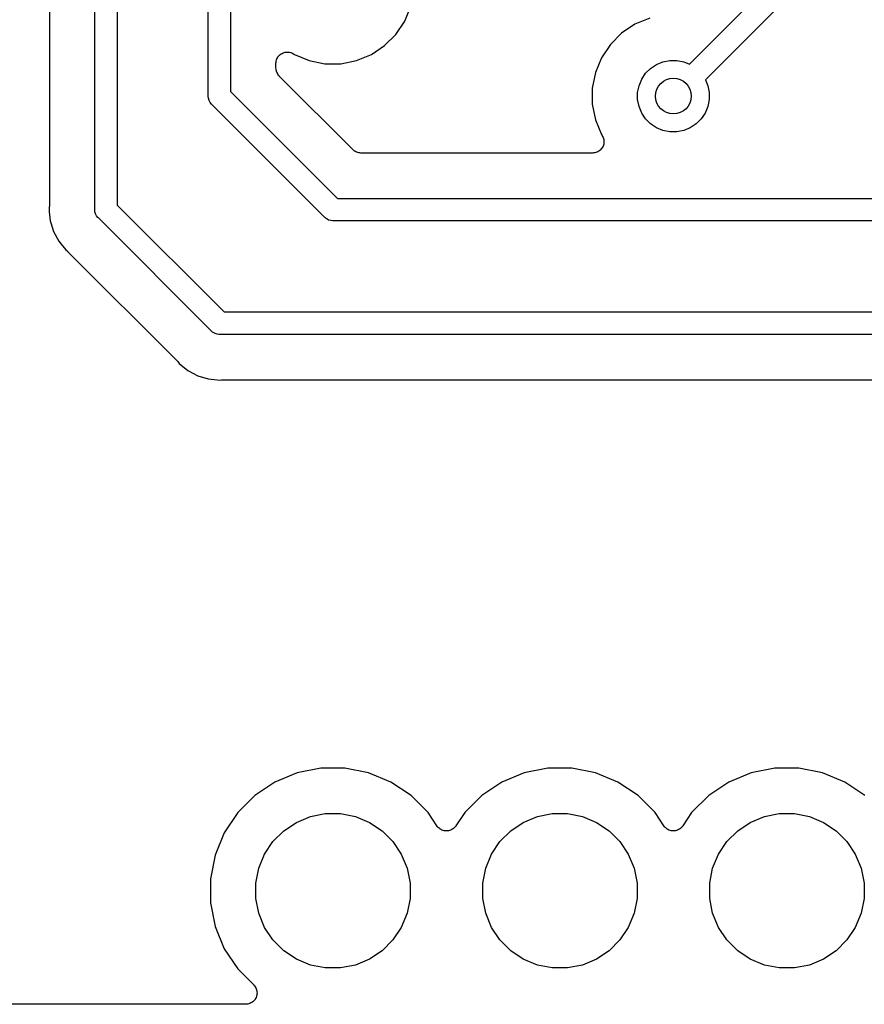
# Model space of a CAD drawing. Extents: x 4.65 to 8.55, y -5.31 to -3.29.
# Tile 18 of 29: x 7.36 to 7.73, y -5.3 to -4.87. Entities that reach past the tile are written whole.
import ezdxf

# ---------------------------------------------------------------- set-up
doc = ezdxf.new("R2010")
doc.units = 0
doc.header["$MEASUREMENT"] = 0
doc.layers.add('BLACK', color=7, linetype='CONTINUOUS')

msp = doc.modelspace()

# ---------------------------------------------------------------- linework, layer by layer
at = {"layer": 'BLACK', "linetype": 'CONTINUOUS'}
for p, q in [((7.39508, -4.94976), (7.39508, -4.76501)), ((7.40492, -4.76501), (7.40492, -4.94796)), ((7.37508, -4.77771), (7.37508, -4.94853)), ((7.65713, -4.88591), (7.69508, -4.84796)), ((7.44508, -4.89976), (7.44508, -4.85024)), ((7.45492, -4.84976), (7.45492, -4.89796)), ((7.70331, -4.85365), (7.66409, -4.89287)), ((7.53168, -4.86693), (7.53437, -4.86043)), ((7.63957, -4.86563), (7.63307, -4.86832)), ((7.52777, -4.87279), (7.53168, -4.86693)), ((7.63307, -4.86832), (7.62721, -4.87223)), ((7.52279, -4.87777), (7.52777, -4.87279)), ((7.62721, -4.87223), (7.62223, -4.87721)), ((7.51693, -4.88168), (7.52279, -4.87777)), ((7.62223, -4.87721), (7.61832, -4.88307)), ((7.47556, -4.8832), (7.47578, -4.88278)), ((7.47578, -4.88278), (7.47579, -4.88278)), ((7.47579, -4.88278), (7.4758, -4.88277)), ((7.4758, -4.88277), (7.4761, -4.8824)), ((7.4761, -4.8824), (7.47641, -4.88203)), ((7.47641, -4.88203), (7.47642, -4.88203)), ((7.47642, -4.88202), (7.47679, -4.88172)), ((7.47642, -4.88203), (7.47642, -4.88202)), ((7.47679, -4.88172), (7.47717, -4.88142)), ((7.47717, -4.88142), (7.47717, -4.88141)), ((7.47717, -4.88141), (7.47718, -4.88141)), ((7.47718, -4.88141), (7.47761, -4.88119)), ((7.47761, -4.88119), (7.47803, -4.88096)), ((7.47803, -4.88096), (7.47804, -4.88096)), ((7.47804, -4.88096), (7.47805, -4.88096)), ((7.47805, -4.88096), (7.4785, -4.88082)), ((7.4785, -4.88082), (7.47896, -4.88068)), ((7.47896, -4.88068), (7.47897, -4.88068)), ((7.47897, -4.88068), (7.47898, -4.88068)), ((7.47898, -4.88068), (7.47946, -4.88064)), ((7.47946, -4.88064), (7.47993, -4.88059)), ((7.47993, -4.88059), (7.47995, -4.88059)), ((7.47995, -4.88059), (7.47996, -4.88059)), ((7.47996, -4.88059), (7.48043, -4.88064)), ((7.48043, -4.88064), (7.48091, -4.88069)), ((7.48091, -4.88069), (7.48092, -4.88069)), ((7.48092, -4.88069), (7.48093, -4.88069)), ((7.48093, -4.88069), (7.48139, -4.88084)), ((7.48139, -4.88084), (7.48184, -4.88097)), ((7.48184, -4.88097), (7.48185, -4.88098)), ((7.48185, -4.88098), (7.48186, -4.88098)), ((7.48186, -4.88098), (7.48228, -4.88121)), ((7.48228, -4.88121), (7.4827, -4.88143)), ((7.4827, -4.88143), (7.48307, -4.88168)), ((7.48307, -4.88168), (7.48957, -4.88437)), ((7.51043, -4.88437), (7.51693, -4.88168)), ((7.47492, -4.88552), (7.47498, -4.88504)), ((7.47492, -4.88554), (7.47492, -4.88552)), ((7.47492, -4.88559), (7.47492, -4.88554)), ((7.47492, -4.88554), (7.47492, -4.88554)), ((7.47492, -4.88554), (7.47492, -4.88554)), ((7.47492, -4.88761), (7.47492, -4.88559)), ((7.47498, -4.88504), (7.47503, -4.88457)), ((7.47503, -4.88455), (7.47518, -4.88409)), ((7.47503, -4.88456), (7.47503, -4.88455)), ((7.47503, -4.88457), (7.47503, -4.88456)), ((7.47518, -4.88409), (7.47532, -4.88364)), ((7.47532, -4.88363), (7.47533, -4.88362)), ((7.47532, -4.88364), (7.47532, -4.88363)), ((7.47533, -4.88362), (7.47556, -4.8832)), ((7.48957, -4.88437), (7.49648, -4.88575)), ((7.49648, -4.88575), (7.50352, -4.88575)), ((7.50352, -4.88575), (7.51043, -4.88437)), ((7.61832, -4.88307), (7.61563, -4.88957)), ((7.63996, -4.88777), (7.64254, -4.88604)), ((7.64254, -4.88604), (7.64541, -4.88486)), ((7.64541, -4.88486), (7.64845, -4.88425)), ((7.64845, -4.88425), (7.65155, -4.88425)), ((7.65155, -4.88425), (7.65459, -4.88486)), ((7.65459, -4.88486), (7.65713, -4.88591)), ((7.47497, -4.88807), (7.47492, -4.88761)), ((7.47501, -4.88853), (7.47497, -4.88807)), ((7.47501, -4.88855), (7.47501, -4.88853)), ((7.47502, -4.88858), (7.47501, -4.88855)), ((7.47515, -4.88902), (7.47502, -4.88858)), ((7.47528, -4.88946), (7.47515, -4.88902)), ((7.47529, -4.88949), (7.47528, -4.88946)), ((7.4753, -4.88951), (7.47529, -4.88949)), ((7.47552, -4.88992), (7.4753, -4.88951)), ((7.47573, -4.89033), (7.47552, -4.88992)), ((7.47574, -4.89035), (7.47573, -4.89033)), ((7.47576, -4.89037), (7.47574, -4.89035)), ((7.47605, -4.89073), (7.47576, -4.89037)), ((7.47634, -4.89109), (7.47605, -4.89073)), ((7.47637, -4.89113), (7.47634, -4.89109)), ((7.47639, -4.89114), (7.47637, -4.89113)), ((7.47637, -4.89113), (7.47637, -4.89113)), ((7.47637, -4.89113), (7.47637, -4.89113)), ((7.50886, -4.92361), (7.47639, -4.89114)), ((7.61563, -4.88957), (7.61425, -4.89648)), ((7.63604, -4.89254), (7.63777, -4.88996)), ((7.63777, -4.88996), (7.63996, -4.88777)), ((7.63425, -4.89845), (7.63486, -4.89541)), ((7.63486, -4.89541), (7.63604, -4.89254)), ((7.66409, -4.89287), (7.66514, -4.89541)), ((7.66514, -4.89541), (7.66575, -4.89845)), ((7.44505, -4.9), (7.44508, -4.89976)), ((7.44508, -4.90024), (7.44505, -4.9)), ((7.44515, -4.90096), (7.44508, -4.90024)), ((7.44508, -4.90024), (7.44508, -4.90024)), ((7.45492, -4.89796), (7.50204, -4.94508)), ((7.61425, -4.89648), (7.61425, -4.90352)), ((7.63425, -4.90155), (7.63425, -4.89845)), ((7.66575, -4.89845), (7.66575, -4.90155)), ((7.44543, -4.90189), (7.44515, -4.90096)), ((7.44589, -4.90275), (7.44543, -4.90189)), ((7.4465, -4.9035), (7.44589, -4.90275)), ((7.44669, -4.90365), (7.4465, -4.9035)), ((7.49635, -4.95331), (7.44669, -4.90365)), ((7.61425, -4.90352), (7.61563, -4.91043)), ((7.63486, -4.90459), (7.63425, -4.90155)), ((7.63604, -4.90746), (7.63486, -4.90459)), ((7.66514, -4.90459), (7.66396, -4.90746)), ((7.66575, -4.90155), (7.66514, -4.90459)), ((7.63777, -4.91004), (7.63604, -4.90746)), ((7.66396, -4.90746), (7.66223, -4.91004)), ((7.61563, -4.91043), (7.61832, -4.91693)), ((7.63996, -4.91223), (7.63777, -4.91004)), ((7.64254, -4.91396), (7.63996, -4.91223)), ((7.66004, -4.91223), (7.65746, -4.91396)), ((7.66223, -4.91004), (7.66004, -4.91223)), ((7.61832, -4.91693), (7.61857, -4.9173)), ((7.61857, -4.9173), (7.61859, -4.91734)), ((7.61859, -4.91734), (7.61859, -4.91734)), ((7.61859, -4.91734), (7.61859, -4.91734)), ((7.61859, -4.91734), (7.6186, -4.91736)), ((7.6186, -4.91736), (7.61882, -4.91778)), ((7.64541, -4.91514), (7.64254, -4.91396)), ((7.64845, -4.91575), (7.64541, -4.91514)), ((7.65155, -4.91575), (7.64845, -4.91575)), ((7.65459, -4.91514), (7.65155, -4.91575)), ((7.65746, -4.91396), (7.65459, -4.91514)), ((7.61901, -4.92204), (7.61878, -4.92246)), ((7.61882, -4.91778), (7.61904, -4.91821)), ((7.61902, -4.92202), (7.61901, -4.92203)), ((7.61901, -4.92203), (7.61901, -4.92204)), ((7.61916, -4.92156), (7.61902, -4.92202)), ((7.61904, -4.91821), (7.61905, -4.91822)), ((7.61905, -4.91822), (7.61905, -4.91823)), ((7.61905, -4.91823), (7.61919, -4.91869)), ((7.6193, -4.92111), (7.61916, -4.92156)), ((7.61919, -4.91869), (7.61932, -4.91914)), ((7.61931, -4.92108), (7.6193, -4.92109)), ((7.6193, -4.92109), (7.6193, -4.92111)), ((7.61936, -4.92061), (7.61931, -4.92108)), ((7.61932, -4.91914), (7.61932, -4.91915)), ((7.61932, -4.91915), (7.61932, -4.91916)), ((7.61932, -4.91916), (7.61937, -4.91964)), ((7.61941, -4.92014), (7.61936, -4.92061)), ((7.61937, -4.91964), (7.61941, -4.92011)), ((7.61941, -4.92011), (7.61941, -4.92012)), ((7.61941, -4.92012), (7.61941, -4.92014)), ((7.50922, -4.92391), (7.50886, -4.92361)), ((7.50957, -4.9242), (7.50922, -4.92391)), ((7.50959, -4.92422), (7.50957, -4.9242)), ((7.50961, -4.92423), (7.50959, -4.92422)), ((7.51002, -4.92445), (7.50961, -4.92423)), ((7.51042, -4.92467), (7.51002, -4.92445)), ((7.51045, -4.92468), (7.51042, -4.92467)), ((7.51047, -4.92469), (7.51045, -4.92468)), ((7.51091, -4.92483), (7.51047, -4.92469)), ((7.51135, -4.92497), (7.51091, -4.92483)), ((7.51138, -4.92497), (7.51135, -4.92497)), ((7.51141, -4.92498), (7.51138, -4.92497)), ((7.51186, -4.92503), (7.51141, -4.92498)), ((7.51232, -4.92508), (7.51186, -4.92503)), ((7.51238, -4.92508), (7.51232, -4.92508)), ((7.51239, -4.92508), (7.51238, -4.92508)), ((7.51238, -4.92508), (7.51238, -4.92508)), ((7.51238, -4.92508), (7.51238, -4.92508)), ((7.61441, -4.92508), (7.51239, -4.92508)), ((7.61488, -4.92503), (7.61441, -4.92508)), ((7.61536, -4.92499), (7.61488, -4.92503)), ((7.61537, -4.92498), (7.61536, -4.92499)), ((7.61538, -4.92498), (7.61537, -4.92498)), ((7.61583, -4.92485), (7.61538, -4.92498)), ((7.61629, -4.92471), (7.61583, -4.92485)), ((7.6163, -4.9247), (7.61629, -4.92471)), ((7.61631, -4.9247), (7.6163, -4.9247)), ((7.61673, -4.92448), (7.61631, -4.9247)), ((7.61716, -4.92426), (7.61673, -4.92448)), ((7.61717, -4.92425), (7.61716, -4.92426)), ((7.61718, -4.92424), (7.61717, -4.92425)), ((7.61754, -4.92394), (7.61718, -4.92424)), ((7.61792, -4.92364), (7.61754, -4.92394)), ((7.61793, -4.92363), (7.61792, -4.92363)), ((7.61792, -4.92363), (7.61792, -4.92364)), ((7.61824, -4.92326), (7.61793, -4.92363)), ((7.61854, -4.92289), (7.61824, -4.92326)), ((7.61855, -4.92288), (7.61854, -4.92289)), ((7.61878, -4.92246), (7.61855, -4.92287)), ((7.61855, -4.92287), (7.61855, -4.92288)), ((7.40492, -4.94796), (7.45204, -4.99508)), ((7.50204, -4.94508), (8.09796, -4.94508)), ((7.37505, -4.94902), (7.37496, -4.95)), ((7.37496, -4.95), (7.37505, -4.95098)), ((7.37508, -4.9486), (7.37505, -4.94881)), ((7.37505, -4.94881), (7.37505, -4.94902)), ((7.37505, -4.95098), (7.37506, -4.95099)), ((7.37506, -4.95099), (7.37544, -4.95489)), ((7.37508, -4.94853), (7.37508, -4.9486)), ((7.39506, -4.95), (7.39508, -4.94976)), ((7.39508, -4.95024), (7.39506, -4.95)), ((7.39515, -4.95096), (7.39508, -4.95024)), ((7.39508, -4.95024), (7.39508, -4.95024)), ((7.39543, -4.95189), (7.39515, -4.95096)), ((7.39589, -4.95275), (7.39543, -4.95189)), ((7.37544, -4.95489), (7.37587, -4.9563)), ((7.37587, -4.9563), (7.37587, -4.9563)), ((7.37587, -4.9563), (7.37686, -4.95958)), ((7.3965, -4.9535), (7.39589, -4.95275)), ((7.39669, -4.95365), (7.3965, -4.9535)), ((7.44635, -5.00331), (7.39669, -4.95365)), ((7.4965, -4.9535), (7.49635, -4.95331)), ((7.49669, -4.95365), (7.4965, -4.9535)), ((7.49699, -4.9539), (7.49669, -4.95365)), ((7.49669, -4.95365), (7.49669, -4.95365)), ((7.49725, -4.95411), (7.49699, -4.9539)), ((7.49811, -4.95457), (7.49725, -4.95411)), ((7.49904, -4.95485), (7.49811, -4.95457)), ((7.49976, -4.95492), (7.49904, -4.95485)), ((7.5, -4.95494), (7.49976, -4.95492)), ((7.49976, -4.95492), (7.49976, -4.95492)), ((7.50024, -4.95492), (7.5, -4.95494)), ((8.09976, -4.95492), (7.50024, -4.95492)), ((7.37686, -4.95958), (7.37918, -4.96391)), ((7.37918, -4.96391), (7.38022, -4.96518)), ((7.38022, -4.96518), (7.38022, -4.96518)), ((7.38022, -4.96518), (7.38229, -4.96771)), ((7.38229, -4.96771), (7.38305, -4.96833)), ((7.38305, -4.96833), (7.38311, -4.96838)), ((7.38311, -4.96838), (7.38325, -4.96853)), ((7.38325, -4.96853), (7.38342, -4.96866)), ((7.38342, -4.96866), (7.43134, -5.01658)), ((7.45204, -4.99508), (8.41722, -4.99508)), ((7.4465, -5.0035), (7.44635, -5.00331)), ((7.44669, -5.00365), (7.4465, -5.0035)), ((7.44701, -5.00391), (7.44669, -5.00365)), ((7.44669, -5.00365), (7.44669, -5.00365)), ((7.44725, -5.00411), (7.44701, -5.00391)), ((7.44811, -5.00457), (7.44725, -5.00411)), ((7.44904, -5.00485), (7.44811, -5.00457)), ((7.44976, -5.00492), (7.44904, -5.00485)), ((7.45, -5.00495), (7.44976, -5.00492)), ((7.44976, -5.00492), (7.44976, -5.00492)), ((7.45024, -5.00492), (7.45, -5.00495)), ((8.41902, -5.00492), (7.45024, -5.00492)), ((7.43134, -5.01658), (7.43139, -5.01663)), ((7.43139, -5.01663), (7.43152, -5.0168)), ((7.43152, -5.0168), (7.43167, -5.01695)), ((7.43167, -5.01695), (7.43229, -5.01771)), ((7.43229, -5.01771), (7.43609, -5.02082)), ((7.43609, -5.02082), (7.44042, -5.02314)), ((7.44042, -5.02314), (7.44511, -5.02456)), ((7.44511, -5.02456), (7.44902, -5.02495)), ((7.44902, -5.02495), (7.44902, -5.02495)), ((7.44902, -5.02495), (7.45, -5.02504)), ((7.45, -5.02504), (7.45098, -5.02495)), ((7.45098, -5.02495), (7.45105, -5.02494)), ((7.45105, -5.02494), (7.45126, -5.02494)), ((7.45126, -5.02494), (7.45147, -5.02492)), ((7.45147, -5.02492), (8.24452, -5.02492)), ((7.48425, -5.19808), (7.47442, -5.20215)), ((7.49468, -5.196), (7.48425, -5.19808)), ((7.50532, -5.196), (7.49468, -5.196)), ((7.51575, -5.19808), (7.50532, -5.196)), ((7.52558, -5.20215), (7.51575, -5.19808)), ((7.58425, -5.19808), (7.57442, -5.20215)), ((7.59468, -5.196), (7.58425, -5.19808)), ((7.60532, -5.196), (7.59468, -5.196)), ((7.61575, -5.19808), (7.60532, -5.196)), ((7.62558, -5.20215), (7.61575, -5.19808)), ((7.68425, -5.19808), (7.67442, -5.20215)), ((7.69468, -5.196), (7.68425, -5.19808)), ((7.70532, -5.196), (7.69468, -5.196)), ((7.71575, -5.19808), (7.70532, -5.196)), ((7.72558, -5.20215), (7.71575, -5.19808)), ((7.47442, -5.20215), (7.46558, -5.20806)), ((7.53442, -5.20806), (7.52558, -5.20215)), ((7.57442, -5.20215), (7.56558, -5.20806)), ((7.63442, -5.20806), (7.62558, -5.20215)), ((7.67442, -5.20215), (7.66558, -5.20806)), ((7.73442, -5.20806), (7.72558, -5.20215)), ((7.46558, -5.20806), (7.45806, -5.21558)), ((7.54194, -5.21558), (7.53442, -5.20806)), ((7.56558, -5.20806), (7.55806, -5.21558)), ((7.64194, -5.21558), (7.63442, -5.20806)), ((7.66558, -5.20806), (7.65806, -5.21558)), ((7.45806, -5.21558), (7.45215, -5.22442)), ((7.49008, -5.21731), (7.49665, -5.216)), ((7.49665, -5.216), (7.50335, -5.216)), ((7.50335, -5.216), (7.50992, -5.21731)), ((7.54584, -5.22141), (7.54194, -5.21558)), ((7.55806, -5.21558), (7.55416, -5.22141)), ((7.59008, -5.21731), (7.59665, -5.216)), ((7.59665, -5.216), (7.60335, -5.216)), ((7.60335, -5.216), (7.60992, -5.21731)), ((7.64584, -5.22141), (7.64194, -5.21558)), ((7.65806, -5.21558), (7.65416, -5.22141)), ((7.69008, -5.21731), (7.69665, -5.216)), ((7.69665, -5.216), (7.70335, -5.216)), ((7.70335, -5.216), (7.70992, -5.21731)), ((7.47833, -5.22359), (7.48389, -5.21987)), ((7.48389, -5.21987), (7.49008, -5.21731)), ((7.50992, -5.21731), (7.51611, -5.21987)), ((7.51611, -5.21987), (7.52167, -5.22359)), ((7.57833, -5.22359), (7.58389, -5.21987)), ((7.58389, -5.21987), (7.59008, -5.21731)), ((7.60992, -5.21731), (7.61611, -5.21987)), ((7.61611, -5.21987), (7.62167, -5.22359)), ((7.67833, -5.22359), (7.68389, -5.21987)), ((7.68389, -5.21987), (7.69008, -5.21731)), ((7.70992, -5.21731), (7.71611, -5.21987)), ((7.71611, -5.21987), (7.72167, -5.22359)), ((7.45215, -5.22442), (7.44808, -5.23425)), ((7.47359, -5.22833), (7.47833, -5.22359)), ((7.52167, -5.22359), (7.52641, -5.22833)), ((7.54614, -5.22178), (7.54584, -5.22141)), ((7.54644, -5.22215), (7.54614, -5.22178)), ((7.54645, -5.22216), (7.54644, -5.22215)), ((7.54646, -5.22217), (7.54645, -5.22216)), ((7.54682, -5.22246), (7.54646, -5.22217)), ((7.54719, -5.22277), (7.54682, -5.22246)), ((7.5472, -5.22278), (7.54719, -5.22277)), ((7.54721, -5.22279), (7.5472, -5.22278)), ((7.54763, -5.22301), (7.54721, -5.22279)), ((7.54805, -5.22324), (7.54763, -5.22301)), ((7.54806, -5.22324), (7.54805, -5.22324)), ((7.54807, -5.22325), (7.54806, -5.22324)), ((7.54853, -5.22339), (7.54807, -5.22325)), ((7.54898, -5.22353), (7.54853, -5.22339)), ((7.54899, -5.22353), (7.54898, -5.22353)), ((7.54901, -5.22353), (7.54899, -5.22353)), ((7.54948, -5.22358), (7.54901, -5.22353)), ((7.54995, -5.22363), (7.54948, -5.22358)), ((7.54997, -5.22363), (7.54995, -5.22363)), ((7.54998, -5.22363), (7.54997, -5.22363)), ((7.55045, -5.22359), (7.54998, -5.22363)), ((7.55092, -5.22355), (7.55045, -5.22359)), ((7.55094, -5.22354), (7.55092, -5.22355)), ((7.55095, -5.22354), (7.55094, -5.22354)), ((7.55141, -5.22341), (7.55095, -5.22354)), ((7.55186, -5.22327), (7.55141, -5.22341)), ((7.55187, -5.22327), (7.55186, -5.22327)), ((7.55189, -5.22326), (7.55187, -5.22327)), ((7.55231, -5.22304), (7.55189, -5.22326)), ((7.55273, -5.22282), (7.55231, -5.22304)), ((7.55274, -5.22282), (7.55273, -5.22282)), ((7.55275, -5.22281), (7.55274, -5.22282)), ((7.55312, -5.22251), (7.55275, -5.22281)), ((7.55349, -5.22221), (7.55312, -5.22251)), ((7.5535, -5.2222), (7.55349, -5.22221)), ((7.55351, -5.2222), (7.5535, -5.2222)), ((7.55381, -5.22183), (7.55351, -5.2222)), ((7.55412, -5.22147), (7.55381, -5.22183)), ((7.55413, -5.22145), (7.55412, -5.22147)), ((7.55416, -5.22141), (7.55413, -5.22145)), ((7.55413, -5.22145), (7.55413, -5.22145)), ((7.55413, -5.22145), (7.55413, -5.22145)), ((7.57359, -5.22833), (7.57833, -5.22359)), ((7.62167, -5.22359), (7.62641, -5.22833)), ((7.64614, -5.22178), (7.64584, -5.22141)), ((7.64644, -5.22215), (7.64614, -5.22178)), ((7.64645, -5.22216), (7.64644, -5.22215)), ((7.64646, -5.22217), (7.64645, -5.22216)), ((7.64682, -5.22246), (7.64646, -5.22217)), ((7.64719, -5.22277), (7.64682, -5.22246)), ((7.6472, -5.22278), (7.64719, -5.22277)), ((7.64721, -5.22279), (7.6472, -5.22278)), ((7.64763, -5.22301), (7.64721, -5.22279)), ((7.64805, -5.22324), (7.64763, -5.22301)), ((7.64806, -5.22324), (7.64805, -5.22324)), ((7.64807, -5.22325), (7.64806, -5.22324)), ((7.64853, -5.22339), (7.64807, -5.22325)), ((7.64898, -5.22353), (7.64853, -5.22339)), ((7.64899, -5.22353), (7.64898, -5.22353)), ((7.64901, -5.22353), (7.64899, -5.22353)), ((7.64948, -5.22358), (7.64901, -5.22353)), ((7.64995, -5.22363), (7.64948, -5.22358)), ((7.64997, -5.22363), (7.64995, -5.22363)), ((7.64998, -5.22363), (7.64997, -5.22363)), ((7.65045, -5.22359), (7.64998, -5.22363)), ((7.65092, -5.22355), (7.65045, -5.22359)), ((7.65094, -5.22354), (7.65092, -5.22355)), ((7.65095, -5.22354), (7.65094, -5.22354)), ((7.65141, -5.22341), (7.65095, -5.22354)), ((7.65186, -5.22327), (7.65141, -5.22341)), ((7.65187, -5.22327), (7.65186, -5.22327)), ((7.65189, -5.22326), (7.65187, -5.22327)), ((7.65231, -5.22304), (7.65189, -5.22326)), ((7.65273, -5.22282), (7.65231, -5.22304)), ((7.65274, -5.22282), (7.65273, -5.22282)), ((7.65275, -5.22281), (7.65274, -5.22282)), ((7.65312, -5.22251), (7.65275, -5.22281)), ((7.65349, -5.22221), (7.65312, -5.22251)), ((7.6535, -5.2222), (7.65349, -5.22221)), ((7.65351, -5.2222), (7.6535, -5.2222)), ((7.65381, -5.22183), (7.65351, -5.2222)), ((7.65412, -5.22147), (7.65381, -5.22183)), ((7.65413, -5.22145), (7.65412, -5.22147)), ((7.65416, -5.22141), (7.65413, -5.22145)), ((7.65413, -5.22145), (7.65413, -5.22145)), ((7.65413, -5.22145), (7.65413, -5.22145)), ((7.67359, -5.22833), (7.67833, -5.22359)), ((7.72167, -5.22359), (7.72641, -5.22833)), ((7.46987, -5.23389), (7.47359, -5.22833)), ((7.52641, -5.22833), (7.53013, -5.23389)), ((7.56987, -5.23389), (7.57359, -5.22833)), ((7.62641, -5.22833), (7.63013, -5.23389)), ((7.66987, -5.23389), (7.67359, -5.22833)), ((7.72641, -5.22833), (7.73013, -5.23389)), ((7.44808, -5.23425), (7.446, -5.24468)), ((7.46731, -5.24008), (7.46987, -5.23389)), ((7.53013, -5.23389), (7.53269, -5.24008)), ((7.56731, -5.24008), (7.56987, -5.23389)), ((7.63013, -5.23389), (7.63269, -5.24008)), ((7.66731, -5.24008), (7.66987, -5.23389)), ((7.73013, -5.23389), (7.73269, -5.24008)), ((7.466, -5.24665), (7.46731, -5.24008)), ((7.53269, -5.24008), (7.534, -5.24665)), ((7.566, -5.24665), (7.56731, -5.24008)), ((7.63269, -5.24008), (7.634, -5.24665)), ((7.666, -5.24665), (7.66731, -5.24008)), ((7.73269, -5.24008), (7.734, -5.24665)), ((7.446, -5.24468), (7.446, -5.25532)), ((7.466, -5.25335), (7.466, -5.24665)), ((7.534, -5.24665), (7.534, -5.25335)), ((7.566, -5.25335), (7.566, -5.24665)), ((7.634, -5.24665), (7.634, -5.25335)), ((7.666, -5.25335), (7.666, -5.24665)), ((7.734, -5.24665), (7.734, -5.25335)), ((7.446, -5.25532), (7.44808, -5.26575)), ((7.46731, -5.25992), (7.466, -5.25335)), ((7.534, -5.25335), (7.53269, -5.25992)), ((7.56731, -5.25992), (7.566, -5.25335)), ((7.634, -5.25335), (7.63269, -5.25992)), ((7.66731, -5.25992), (7.666, -5.25335)), ((7.734, -5.25335), (7.73269, -5.25992)), ((7.46987, -5.26611), (7.46731, -5.25992)), ((7.53269, -5.25992), (7.53013, -5.26611)), ((7.56987, -5.26611), (7.56731, -5.25992)), ((7.63269, -5.25992), (7.63013, -5.26611)), ((7.66987, -5.26611), (7.66731, -5.25992)), ((7.73269, -5.25992), (7.73013, -5.26611)), ((7.44808, -5.26575), (7.45215, -5.27558)), ((7.47359, -5.27167), (7.46987, -5.26611)), ((7.53013, -5.26611), (7.52641, -5.27167)), ((7.57359, -5.27167), (7.56987, -5.26611)), ((7.63013, -5.26611), (7.62641, -5.27167)), ((7.67359, -5.27167), (7.66987, -5.26611)), ((7.73013, -5.26611), (7.72641, -5.27167)), ((7.47833, -5.27641), (7.47359, -5.27167)), ((7.52641, -5.27167), (7.52167, -5.27641)), ((7.57833, -5.27641), (7.57359, -5.27167)), ((7.62641, -5.27167), (7.62167, -5.27641)), ((7.67833, -5.27641), (7.67359, -5.27167)), ((7.72641, -5.27167), (7.72167, -5.27641)), ((7.45215, -5.27558), (7.45806, -5.28442)), ((7.48389, -5.28013), (7.47833, -5.27641)), ((7.52167, -5.27641), (7.51611, -5.28013)), ((7.58389, -5.28013), (7.57833, -5.27641)), ((7.62167, -5.27641), (7.61611, -5.28013)), ((7.68389, -5.28013), (7.67833, -5.27641)), ((7.72167, -5.27641), (7.71611, -5.28013)), ((7.49008, -5.28269), (7.48389, -5.28013)), ((7.51611, -5.28013), (7.50992, -5.28269)), ((7.59008, -5.28269), (7.58389, -5.28013)), ((7.61611, -5.28013), (7.60992, -5.28269)), ((7.69008, -5.28269), (7.68389, -5.28013)), ((7.71611, -5.28013), (7.70992, -5.28269)), ((7.45806, -5.28442), (7.4651, -5.29146)), ((7.49665, -5.284), (7.49008, -5.28269)), ((7.50335, -5.284), (7.49665, -5.284)), ((7.50992, -5.28269), (7.50335, -5.284)), ((7.59665, -5.284), (7.59008, -5.28269)), ((7.60335, -5.284), (7.59665, -5.284)), ((7.60992, -5.28269), (7.60335, -5.284)), ((7.69665, -5.284), (7.69008, -5.28269)), ((7.70335, -5.284), (7.69665, -5.284)), ((7.70992, -5.28269), (7.70335, -5.284)), ((7.4651, -5.29146), (7.46513, -5.2915)), ((7.46513, -5.2915), (7.46513, -5.2915)), ((7.46513, -5.2915), (7.46513, -5.2915)), ((7.46513, -5.2915), (7.46515, -5.29151)), ((7.46515, -5.29151), (7.46544, -5.29189)), ((7.46544, -5.29189), (7.46575, -5.29226)), ((7.46575, -5.29226), (7.46575, -5.29227)), ((7.46575, -5.29227), (7.46575, -5.29228)), ((7.46575, -5.29228), (7.46598, -5.2927)), ((7.46598, -5.2927), (7.4662, -5.29313)), ((7.4662, -5.29313), (7.4662, -5.29314)), ((7.4662, -5.29314), (7.4662, -5.29314)), ((7.4662, -5.29314), (7.46634, -5.29361)), ((7.46634, -5.29361), (7.46647, -5.29406)), ((7.46647, -5.29406), (7.46647, -5.29407)), ((7.46647, -5.29407), (7.46648, -5.29408)), ((7.46648, -5.29408), (7.46652, -5.29456)), ((7.46652, -5.29456), (7.46656, -5.29503)), ((7.46431, -5.29917), (7.46389, -5.2994)), ((7.46432, -5.29917), (7.46431, -5.29917)), ((7.46433, -5.29916), (7.46432, -5.29917)), ((7.4647, -5.29886), (7.46433, -5.29916)), ((7.46507, -5.29856), (7.4647, -5.29886)), ((7.46508, -5.29855), (7.46507, -5.29856)), ((7.46539, -5.29818), (7.46508, -5.29855)), ((7.46508, -5.29855), (7.46508, -5.29855)), ((7.4657, -5.29781), (7.46539, -5.29818)), ((7.46571, -5.2978), (7.4657, -5.2978)), ((7.4657, -5.2978), (7.4657, -5.29781)), ((7.46593, -5.29737), (7.46571, -5.2978)), ((7.46616, -5.29695), (7.46593, -5.29737)), ((7.46617, -5.29695), (7.46616, -5.29695)), ((7.46631, -5.29648), (7.46617, -5.29694)), ((7.46617, -5.29694), (7.46617, -5.29695)), ((7.46646, -5.29602), (7.46631, -5.29648)), ((7.46651, -5.29553), (7.46646, -5.29601)), ((7.46646, -5.29601), (7.46646, -5.29601)), ((7.46646, -5.29601), (7.46646, -5.29602)), ((7.46656, -5.29505), (7.46651, -5.29553)), ((7.46656, -5.29503), (7.46656, -5.29504)), ((7.46656, -5.29504), (7.46656, -5.29505)), ((7.46156, -5.3), (7.33844, -5.3)), ((7.46204, -5.29995), (7.46156, -5.3)), ((7.46252, -5.29991), (7.46204, -5.29995)), ((7.46253, -5.2999), (7.46252, -5.29991)), ((7.46252, -5.29991), (7.46252, -5.29991)), ((7.46299, -5.29977), (7.46253, -5.2999)), ((7.46345, -5.29963), (7.46299, -5.29977)), ((7.46346, -5.29963), (7.46345, -5.29963)), ((7.46347, -5.29962), (7.46346, -5.29963)), ((7.46389, -5.2994), (7.46347, -5.29962))]:
    msp.add_line(p, q, dxfattribs=at)
at = {"layer": 'BLACK'}
msp.add_circle((7.65, -4.9), 0.00787, dxfattribs=at)

doc.saveas('drawing.dxf')
